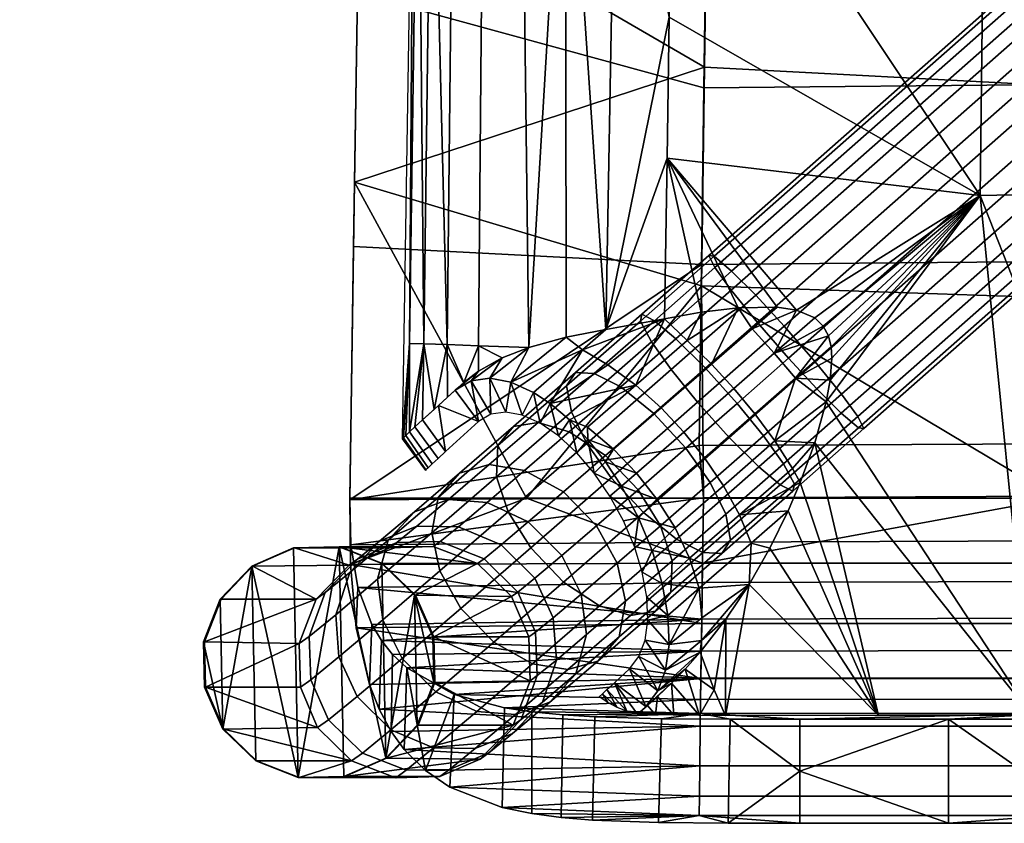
# Model space of a CAD drawing. Header units: millimetres. Extents: x -243 to 243, y -226 to 314.
# Tile 1 of 256: x -243 to -167, y -226 to -164. Entities that reach past the tile are written whole.
import ezdxf

# ---------------------------------------------------------------- set-up
doc = ezdxf.new("R2010")
doc.units = ezdxf.units.MM
for name, color, linetype in [('kryt', 7, 'Continuous'), ('nozky', 250, 'Continuous'), ('podnoz', 7, 'Continuous'), ('ram', 7, 'Continuous')]:
    doc.layers.add(name, color=color, linetype=linetype)

msp = doc.modelspace()

# ---------------------------------------------------------------- meshes
at = {"layer": 'kryt'}
mesh = msp.add_polyface(dxfattribs=at)
corners = [(-180.797, -188.524, 430.111), (-184.958, -189.855, 429.424), (-181.197, -187.762, 430.05), (-183.327, -191.784, 429.649), (-186.669, -187.968, 429.654), (-183.238, -186.532, 430.017), (-181.847, -187.128, 430.014), (-184.735, -186.31, 430.063), (-144.145, -95.08, 417.2), (-168.157, -95.863, 420.149), (-167.698, -56.586, 417.054), (-143.757, -55.743, 413.313), (-144.546, -135.421, 421.934), (-168.63, -136.116, 423.973), (-144.962, -177.25, 427.267), (-169.119, -177.726, 428.418), (-120.128, -94.416, 414.703), (-119.81, -55.03, 410.146), (-120.459, -134.832, 420.207), (-120.804, -176.848, 426.292), (-96.108, -93.873, 412.659), (-95.857, -54.447, 407.554), (-96.37, -134.35, 418.794), (-96.644, -176.518, 425.495), (-72.086, -93.451, 411.069), (-71.9, -53.993, 405.538), (-72.28, -133.975, 417.695), (-72.485, -176.262, 424.874), (-48.061, -93.149, 409.933), (-47.94, -53.668, 404.097), (-48.189, -133.707, 416.909), (-48.325, -176.078, 424.431), (-24.033, -92.967, 409.25), (-23.973, -53.473, 403.231), (-24.097, -133.546, 416.437), (-24.164, -175.968, 424.164), (0, -133.492, 416.279), (0, -92.907, 409.022), (0, -175.932, 424.075), (-193.207, -174.849, 429.44), (-183.238, -186.532, 430.017), (-192.336, -118.633, 424.979), (-191.969, -94.927, 423.411), (-181.847, -187.128, 430.014), (-180.797, -188.524, 430.111), (-180.594, -189.368, 430.19), (-181.197, -187.762, 430.05), (-180.657, -191.932, 430.458), (-180.964, -193.594, 430.644), (-180.533, -190.247, 430.278), (-191.602, -71.209, 422.031), (-192.704, -142.323, 426.732), (-153.348, -217.72, 432.666), (-129.742, -217.717, 432.261), (-58.908, -217.711, 431.455), (-35.322, -217.71, 431.322), (-11.765, -217.709, 431.255)]
mesh.append_faces([[corners[k] for k in face] for face in [(0, 1, 2, 2), (3, 1, 0, 0), (4, 5, 1, 1), (6, 1, 5, 5), (1, 6, 2, 2), (4, 7, 5, 5), (8, 9, 10, 11), (12, 13, 9, 8), (14, 15, 13, 12), (16, 8, 11, 17), (18, 12, 8, 16), (19, 14, 12, 18), (20, 16, 17, 21), (22, 18, 16, 20), (23, 19, 18, 22), (24, 20, 21, 25), (26, 22, 20, 24), (27, 23, 22, 26), (28, 24, 25, 29), (30, 26, 24, 28), (31, 27, 26, 30), (32, 28, 29, 33), (34, 30, 28, 32), (35, 31, 30, 34), (36, 34, 32, 37), (38, 35, 34, 36), (39, 15, 40, 40), (41, 42, 9, 9), (40, 15, 43, 43), (44, 15, 45, 45), (15, 44, 46, 46), (15, 46, 43, 43), (47, 15, 48, 48), (49, 15, 47, 47), (50, 9, 42, 42), (15, 49, 45, 45), (9, 13, 41, 41), (13, 15, 51, 51), (10, 9, 50, 50), (14, 52, 15, 15), (19, 53, 14, 14), (31, 54, 27, 27), (35, 55, 31, 31), (38, 56, 35, 35)]])
mesh = msp.add_polyface(dxfattribs=at)
corners = [(-186.669, -187.968, 429.654), (-187.732, -186.359, 430.208), (-184.735, -186.31, 430.063), (-193.403, -187.207, 430.557), (-190.576, -186.697, 430.375), (-191.666, -188.876, 429.335), (-189.787, -190.693, 428.617), (-199.703, -189.588, 430.17), (-197.909, -188.027, 431.187), (-200.963, -188.626, 432.06), (-195.602, -192.307, 427.335), (-197.769, -190.76, 428.374), (-169.119, -177.726, 428.418), (-193.039, -164.013, 428.5), (-192.704, -142.323, 426.732), (-193.207, -174.849, 429.44), (-168.63, -136.116, 423.973), (-192.336, -118.633, 424.979), (-190.576, -186.697, 430.375), (-193.403, -187.207, 430.557), (-187.732, -186.359, 430.208), (-184.735, -186.31, 430.063), (-183.238, -186.532, 430.017), (-212.338, -141.62, 443.588), (-212.693, -141.601, 447.829), (-211.958, -94.14, 446.867), (-211.626, -94.161, 442.353), (-211.296, -141.674, 439.726), (-210.641, -94.218, 438.205), (-209.606, -141.754, 436.281), (-209.021, -94.305, 434.465), (-207.303, -141.855, 433.295), (-206.781, -94.414, 431.176), (-204.425, -141.969, 430.807), (-203.939, -94.538, 428.384), (-201.008, -142.09, 428.857), (-200.512, -94.669, 426.129), (-197.088, -142.211, 427.485), (-196.516, -94.801, 424.457), (-213.027, -189.108, 445.168), (-207.718, -189.279, 435.877), (-210.116, -189.192, 438.419), (-203.838, -189.405, 433.317), (-197.909, -188.027, 431.187), (-200.963, -188.626, 432.06), (-211.911, -189.122, 441.428), (-213.542, -196.441, 448.894), (-205.897, -190.213, 434.564), (-191.602, -71.209, 422.031), (-191.969, -94.927, 423.411)]
mesh.append_faces([[corners[k] for k in face] for face in [(0, 1, 2, 2), (3, 4, 5, 5), (6, 1, 0, 0), (4, 1, 5, 5), (1, 6, 5, 5), (7, 8, 3, 3), (8, 7, 9, 9), (5, 10, 3, 3), (3, 11, 7, 7), (12, 13, 14, 14), (13, 12, 15, 15), (16, 14, 17, 17), (18, 19, 15, 15), (20, 18, 15, 15), (15, 21, 20, 20), (22, 21, 15, 15), (23, 24, 25, 26), (27, 23, 26, 28), (29, 27, 28, 30), (31, 29, 30, 32), (33, 31, 32, 34), (35, 33, 34, 36), (37, 35, 36, 38), (23, 39, 24, 24), (31, 40, 41, 29), (42, 33, 35, 35), (33, 42, 40, 31), (43, 44, 35, 35), (35, 44, 42, 42), (29, 41, 27, 27), (43, 35, 37, 37), (45, 23, 27, 27), (45, 27, 41, 41), (39, 23, 45, 45), (46, 24, 39, 39), (42, 47, 40, 40), (38, 17, 14, 37), (13, 15, 43, 43), (15, 19, 43, 43), (48, 49, 38, 38), (38, 49, 17, 17), (37, 14, 13, 13), (13, 43, 37, 37)]])
mesh = msp.add_polyface(dxfattribs=at)
corners = [(-184.911, -196.602, 429.313), (-186.448, -194.513, 428.611), (-183.327, -191.784, 429.649), (-188.059, -192.567, 428.392), (-184.958, -189.855, 429.424), (-189.787, -190.693, 428.617), (-186.669, -187.968, 429.654), (-188.856, -200.041, 427.308), (-183.554, -198.724, 430.532), (-187.624, -202.272, 428.464), (-190.321, -197.889, 426.643), (-180.533, -190.247, 430.278), (-180.657, -191.932, 430.458), (-180.964, -193.594, 430.644), (-180.594, -189.368, 430.19), (-180.797, -188.524, 430.111), (-186.724, -204.448, 430.086), (-183.887, -201.976, 431.623), (-185.296, -204.843, 431.966), (-186.893, -207.633, 432.303), (-181.839, -196.735, 431.005), (-182.955, -199.799, 431.364), (-190.732, -207.928, 427.191), (-188.678, -210.309, 432.63), (-190.567, -211.946, 431.14), (-183.887, -201.976, 431.623), (-176.935, -217.723, 433.139), (-185.296, -204.843, 431.966), (-186.893, -207.633, 432.303), (-188.719, -217.725, 433.401), (-188.678, -210.309, 432.63), (-182.955, -199.799, 431.364), (-165.145, -217.722, 432.894), (-181.839, -196.735, 431.005), (-180.964, -193.594, 430.644), (-169.119, -177.726, 428.418), (-153.348, -217.72, 432.666), (-144.962, -177.25, 427.267), (-141.547, -217.719, 432.455), (-129.742, -217.717, 432.261), (-120.804, -176.848, 426.292), (-96.644, -176.518, 425.495), (-106.127, -217.715, 431.925), (-117.936, -217.716, 432.085), (-72.485, -176.262, 424.874), (-82.513, -217.713, 431.656), (-94.319, -217.714, 431.782), (-70.708, -217.712, 431.547), (-58.908, -217.711, 431.455), (-48.325, -176.078, 424.431), (-47.112, -217.71, 431.38), (-35.322, -217.71, 431.322), (-24.164, -175.968, 424.164), (-23.539, -217.709, 431.28), (-11.765, -217.709, 431.255)]
mesh.append_faces([[corners[k] for k in face] for face in [(0, 1, 2, 2), (3, 4, 2, 1), (5, 6, 4, 3), (7, 0, 8, 9), (10, 1, 0, 7), (2, 11, 12, 12), (12, 13, 2, 2), (0, 2, 13, 13), (14, 11, 2, 2), (15, 14, 2, 2), (16, 17, 18, 18), (18, 19, 16, 16), (9, 17, 16, 16), (8, 20, 21, 21), (21, 9, 8, 8), (20, 8, 0, 0), (9, 21, 17, 17), (13, 20, 0, 0), (16, 19, 22, 22), (23, 24, 19, 19), (25, 26, 27, 27), (28, 26, 29, 29), (28, 29, 30, 30), (28, 27, 26, 26), (26, 25, 31, 31), (32, 26, 33, 33), (33, 34, 32, 32), (31, 33, 26, 26), (32, 35, 36, 36), (36, 37, 38, 38), (39, 38, 37, 37), (34, 35, 32, 32), (40, 41, 42, 42), (43, 40, 42, 42), (41, 44, 45, 45), (39, 40, 43, 43), (46, 42, 41, 41), (41, 45, 46, 46), (45, 44, 47, 47), (44, 48, 47, 47), (48, 49, 50, 50), (51, 50, 49, 49), (52, 53, 51, 51), (52, 54, 53, 53)]])
mesh = msp.add_polyface(dxfattribs=at)
corners = [(-205.219, -192.078, 429.471), (-203.838, -189.405, 433.317), (-200.963, -188.626, 432.06), (-199.703, -189.588, 430.17), (-195.602, -192.307, 427.335), (-193.654, -194.065, 426.652), (-197.315, -197.244, 424.007), (-199.326, -195.54, 424.645), (-207.719, -191.24, 436.004), (-205.897, -190.213, 434.564), (-208.28, -191.984, 433.983), (-206.834, -191.781, 431.665), (-209.509, -192.695, 436.363), (-208.824, -192.102, 437.09), (-200.721, -194.982, 424.934), (-203.48, -192.869, 427.466), (-202.192, -193.727, 426.187), (-210.096, -193.245, 438.616), (-210.795, -193.87, 439.179), (-211.127, -194.177, 440.158), (-212.016, -194.986, 441.853), (-202.969, -195.226, 428.485), (-203.48, -192.869, 427.466), (-202.192, -193.727, 426.187), (-205.611, -194.382, 431.804), (-205.219, -192.078, 429.471), (-204.338, -194.613, 430.072), (-206.834, -191.781, 431.665), (-207.721, -195.104, 435.51), (-209.509, -192.695, 436.363), (-208.28, -191.984, 433.983), (-206.751, -194.543, 433.632), (-210.244, -197.41, 441.036), (-212.016, -194.986, 441.853), (-210.795, -193.87, 439.179), (-197.769, -190.76, 428.374), (-193.403, -187.207, 430.557), (-212.016, -194.986, 441.853), (-212.593, -195.517, 443.286), (-211.911, -189.122, 441.428), (-213.004, -195.9, 444.633), (-213.027, -189.108, 445.168), (-211.127, -194.177, 440.158), (-213.301, -196.183, 446.017), (-213.481, -196.365, 447.437), (-213.542, -196.441, 448.894), (-207.718, -189.279, 435.877), (-208.824, -192.102, 437.09), (-210.116, -189.192, 438.419), (-205.897, -190.213, 434.564), (-207.719, -191.24, 436.004), (-210.096, -193.245, 438.616)]
mesh.append_faces([[corners[k] for k in face] for face in [(0, 1, 2, 2), (2, 3, 0, 0), (4, 5, 6, 7), (8, 9, 10, 10), (11, 10, 9, 9), (1, 11, 9, 9), (1, 0, 11, 11), (12, 13, 8, 8), (12, 8, 10, 10), (7, 14, 4, 4), (15, 3, 16, 16), (0, 3, 15, 15), (14, 16, 4, 4), (17, 13, 12, 12), (18, 17, 12, 12), (19, 18, 20, 20), (17, 18, 19, 19), (21, 22, 23, 23), (24, 25, 26, 26), (26, 22, 21, 21), (26, 25, 22, 22), (27, 25, 24, 24), (28, 29, 30, 30), (31, 27, 24, 24), (30, 31, 28, 28), (30, 27, 31, 31), (32, 33, 34, 34), (28, 34, 29, 29), (16, 35, 4, 4), (16, 3, 35, 35), (36, 4, 35, 35), (37, 38, 39, 39), (40, 41, 39, 39), (37, 39, 42, 42), (40, 43, 41, 41), (41, 43, 44, 44), (38, 40, 39, 39), (41, 44, 45, 45), (46, 47, 48, 48), (46, 49, 50, 50), (46, 50, 47, 47), (51, 48, 47, 47), (51, 42, 48, 48), (42, 39, 48, 48)]])
mesh = msp.add_polyface(dxfattribs=at)
corners = [(-191.907, -195.921, 426.437), (-188.059, -192.567, 428.392), (-186.448, -194.513, 428.611), (-190.321, -197.889, 426.643), (-193.654, -194.065, 426.652), (-189.787, -190.693, 428.617), (-195.602, -192.307, 427.335), (-191.666, -188.876, 429.335), (-191.473, -205.613, 425.684), (-187.624, -202.272, 428.464), (-186.724, -204.448, 430.086), (-190.732, -207.928, 427.191), (-192.59, -203.283, 424.611), (-188.856, -200.041, 427.308), (-193.987, -201.072, 423.994), (-195.551, -199.084, 423.805), (-193.316, -214.216, 428.416), (-190.567, -211.946, 431.14), (-190.65, -212.834, 432.943), (-191.816, -214.155, 433.149), (-193.913, -215.819, 430.525), (-188.678, -210.309, 432.63), (-193.582, -207.569, 423.778), (-194.347, -205.035, 423.004), (-192.854, -215.232, 433.387), (-194.834, -217.022, 432.815), (-193.055, -212.264, 426.547), (-195.403, -202.511, 422.673), (-193.144, -210.014, 424.975), (-193.936, -216.246, 433.689), (-194.756, -208.615, 426.329), (-193.582, -207.569, 423.778), (-193.144, -210.014, 424.975), (-195.109, -206.686, 425.396), (-194.347, -205.035, 423.004), (-193.055, -212.264, 426.547), (-194.685, -210.389, 427.567), (-193.316, -214.216, 428.416), (-194.893, -211.925, 429.043), (-195.368, -213.185, 430.707), (-186.893, -207.633, 432.303), (-190.535, -210.211, 429.142), (-189.583, -215.733, 433.214), (-190.65, -212.834, 432.943), (-188.678, -210.309, 432.63), (-188.719, -217.725, 433.401), (-190.702, -217.717, 433.5), (-191.816, -214.155, 433.149), (-193.936, -216.246, 433.689), (-192.854, -215.232, 433.387), (-192.675, -217.69, 433.712), (-194.083, -217.658, 433.938), (-194.71, -216.932, 433.941)]
mesh.append_faces([[corners[k] for k in face] for face in [(0, 1, 2, 3), (4, 5, 1, 0), (6, 7, 5, 4), (8, 9, 10, 11), (12, 13, 9, 8), (14, 3, 13, 12), (15, 0, 3, 14), (16, 17, 18, 18), (19, 20, 18, 18), (18, 17, 21, 21), (11, 22, 8, 8), (8, 23, 12, 12), (20, 19, 24, 24), (24, 25, 20, 20), (20, 16, 18, 18), (17, 16, 26, 26), (27, 12, 23, 23), (11, 28, 22, 22), (22, 23, 8, 8), (28, 11, 26, 26), (29, 25, 24, 24), (14, 12, 27, 27), (30, 31, 32, 32), (33, 34, 31, 31), (32, 35, 36, 36), (37, 38, 35, 35), (36, 35, 38, 38), (39, 38, 37, 37), (30, 32, 36, 36), (40, 41, 11, 11), (40, 17, 41, 41), (26, 11, 41, 41), (26, 41, 17, 17), (42, 43, 44, 44), (45, 42, 44, 44), (46, 47, 42, 42), (48, 49, 50, 50), (49, 47, 46, 46), (42, 47, 43, 43), (51, 52, 48, 48), (51, 48, 50, 50), (42, 45, 46, 46), (46, 50, 49, 49)]])
mesh = msp.add_polyface(dxfattribs=at)
corners = [(-197.315, -197.244, 424.007), (-193.654, -194.065, 426.652), (-191.907, -195.921, 426.437), (-195.551, -199.084, 423.805), (-196.706, -200.085, 422.788), (-193.987, -201.072, 423.994), (-197.951, -198.194, 423.219), (-199.298, -196.482, 423.939), (-195.403, -202.511, 422.673), (-199.326, -195.54, 424.645), (-200.721, -194.982, 424.934), (-194.834, -217.022, 432.815), (-193.936, -216.246, 433.689), (-194.71, -216.932, 433.941), (-195.478, -217.611, 434.227), (-196.295, -217.378, 435.342), (-197.828, -215.719, 436.477), (-197.25, -215.187, 435.044), (-195.478, -217.611, 434.227), (-197.052, -217.084, 436.455), (-197.761, -216.723, 437.564), (-198.433, -216.286, 438.669), (-198.168, -216.035, 437.561), (-212.016, -194.986, 441.853), (-210.244, -197.41, 441.036), (-210.821, -197.941, 442.469), (-212.593, -195.517, 443.286), (-211.28, -198.369, 444.003), (-213.004, -195.9, 444.633), (-211.59, -198.667, 445.583), (-213.301, -196.183, 446.017), (-211.749, -198.833, 447.211), (-213.481, -196.365, 447.437), (-211.752, -198.863, 448.887), (-213.542, -196.441, 448.894), (-202.192, -193.727, 426.187), (-200.721, -194.982, 424.934), (-201.546, -196.209, 427.099), (-200.149, -197.504, 425.988), (-199.298, -196.482, 423.939), (-198.819, -199.066, 425.18), (-202.969, -195.226, 428.485), (-196.706, -200.085, 422.788), (-197.951, -198.194, 423.219), (-195.403, -202.511, 422.673), (-197.597, -200.852, 424.702), (-195.718, -204.712, 424.813), (-194.347, -205.035, 423.004), (-195.109, -206.686, 425.396), (-196.556, -202.75, 424.581), (-193.582, -207.569, 423.778), (-194.756, -208.615, 426.329), (-210.795, -193.87, 439.179), (-207.721, -195.104, 435.51), (-194.834, -217.022, 432.815), (-196.094, -214.13, 432.512), (-193.913, -215.819, 430.525), (-195.368, -213.185, 430.707), (-193.316, -214.216, 428.416), (-195.478, -217.611, 434.227), (-194.71, -216.932, 433.941), (-194.083, -217.658, 433.938)]
mesh.append_faces([[corners[k] for k in face] for face in [(0, 1, 2, 3), (4, 3, 5, 5), (0, 3, 6, 6), (4, 6, 3, 3), (7, 0, 6, 6), (4, 5, 8, 8), (9, 7, 10, 10), (7, 9, 0, 0), (11, 12, 13, 13), (13, 14, 11, 11), (15, 16, 17, 17), (17, 18, 15, 15), (15, 19, 16, 16), (20, 21, 22, 22), (22, 19, 20, 20), (16, 19, 22, 22), (23, 24, 25, 26), (26, 25, 27, 28), (28, 27, 29, 30), (30, 29, 31, 32), (31, 33, 34, 34), (31, 34, 32, 32), (35, 36, 37, 37), (38, 36, 39, 39), (36, 38, 37, 37), (40, 38, 39, 39), (41, 35, 37, 37), (42, 40, 43, 43), (39, 43, 40, 40), (44, 45, 42, 42), (46, 44, 47, 47), (40, 42, 45, 45), (46, 47, 48, 48), (49, 44, 46, 46), (50, 51, 48, 48), (45, 44, 49, 49), (24, 52, 53, 53), (54, 17, 55, 55), (56, 55, 57, 57), (56, 54, 55, 55), (18, 17, 54, 54), (58, 56, 57, 57), (59, 60, 61, 61)]])
at = {"layer": 'nozky'}
mesh = msp.add_polyface(dxfattribs=at)
corners = [(-221.866, -204.818, 4), (-218.355, -204.745, 4), (-215.083, -206.022, 4), (-212.548, -208.453, 4), (-211.137, -211.669, 4), (-211.064, -215.18, 4), (-212.341, -218.451, 4), (-214.773, -220.985, 4), (-217.989, -222.396, 4), (-221.5, -222.469, 4), (-224.772, -221.192, 4), (-227.307, -218.761, 4), (-228.718, -215.545, 4), (-228.79, -212.034, 4), (-227.514, -208.763, 4), (-225.082, -206.229, 4), (-225.155, -206.229), (-227.586, -208.763), (-228.863, -212.034), (-228.79, -215.545), (-227.379, -218.761), (-224.844, -221.192), (-221.573, -222.469), (-218.062, -222.396), (-214.845, -220.985), (-212.414, -218.451), (-211.137, -215.18), (-211.21, -211.669), (-212.621, -208.453), (-215.156, -206.022), (-218.427, -204.745), (-221.938, -204.818), (-221.938, -204.818), (-225.155, -206.229), (-227.586, -208.763), (-228.863, -212.034), (-228.79, -215.545), (-227.379, -218.761), (-224.844, -221.192), (-221.573, -222.469), (-218.062, -222.396), (-214.845, -220.985), (-212.414, -218.451), (-211.137, -215.18), (-211.21, -211.669), (-212.621, -208.453), (-215.156, -206.022), (-218.427, -204.745), (-234, 313.558), (-234, 294.459, 4), (-237.475, 295.169, 4), (-240.398, 297.178, 4), (-242.327, 300.147, 4), (-243, 303.624, 4), (-242.327, 307.101, 4), (-240.398, 310.07, 4), (-237.475, 312.078, 4), (-234, 312.789, 4), (-230.525, 312.078, 4), (-227.602, 310.07, 4), (-225.673, 307.101, 4), (-225, 303.624, 4), (-225.673, 300.147, 4), (-227.602, 297.178, 4), (-230.525, 295.169, 4), (-230.525, 295.939), (-227.602, 297.947), (-225.673, 300.916), (-225, 304.393), (-225.673, 307.87), (-227.602, 310.839), (-230.525, 312.847), (-237.475, 312.847), (-240.398, 310.839), (-242.327, 307.87), (-243, 304.393), (-242.327, 300.916), (-240.398, 297.947), (-237.475, 295.939), (-234, 295.228), (-234, 295.228), (-230.525, 295.939), (-227.602, 297.947), (-225.673, 300.916), (-225, 304.393), (-225.673, 307.87), (-227.602, 310.839), (-230.525, 312.847), (-234, 313.558), (-237.475, 312.847), (-240.398, 310.839), (-242.327, 307.87), (-243, 304.393), (-242.327, 300.916), (-240.398, 297.947), (-237.475, 295.939), (218.354, -204.745, 4), (215.083, -206.022, 4), (212.548, -208.453, 4), (211.137, -211.669, 4), (211.064, -215.18, 4), (212.341, -218.451, 4), (214.772, -220.985, 4), (217.989, -222.396, 4), (221.5, -222.469, 4), (224.772, -221.192, 4), (227.307, -218.761, 4), (228.718, -215.545, 4), (228.79, -212.034, 4), (227.514, -208.763, 4), (225.082, -206.229, 4), (221.866, -204.818, 4), (221.938, -204.818), (225.155, -206.229), (227.586, -208.763), (228.863, -212.034), (228.79, -215.545), (227.379, -218.761), (224.845, -221.192), (221.572, -222.469), (218.062, -222.396), (214.845, -220.985), (212.414, -218.451), (211.137, -215.18), (211.21, -211.669), (212.621, -208.453), (215.155, -206.022), (218.428, -204.745), (221.938, -204.818), (225.155, -206.229), (227.586, -208.763), (228.863, -212.034), (228.79, -215.545), (227.379, -218.761), (224.845, -221.192), (221.572, -222.469), (218.062, -222.396), (214.845, -220.985), (212.414, -218.451), (211.137, -215.18), (211.21, -211.669), (212.621, -208.453), (215.155, -206.022), (218.428, -204.745), (234, 313.558), (237.475, 295.169, 4), (240.397, 297.178, 4), (242.327, 300.147, 4), (243, 303.624, 4), (242.327, 307.101, 4), (240.397, 310.07, 4), (237.475, 312.078, 4), (234, 312.789, 4), (230.525, 312.078, 4), (227.603, 310.07, 4), (225.673, 307.101, 4), (225, 303.624, 4), (225.673, 300.147, 4), (227.603, 297.178, 4), (230.525, 295.169, 4), (234, 294.459, 4), (234, 295.228), (230.525, 295.939), (227.603, 297.947), (225.673, 300.916), (225, 304.393), (225.673, 307.87), (227.603, 310.839), (230.525, 312.847), (237.475, 312.847), (240.397, 310.839), (242.327, 307.87), (243, 304.393), (242.327, 300.916), (240.397, 297.947), (237.475, 295.939), (234, 295.228), (230.525, 295.939), (227.603, 297.947), (225.673, 300.916), (225, 304.393), (225.673, 307.87), (227.603, 310.839), (230.525, 312.847), (234, 313.558), (237.475, 312.847), (240.397, 310.839), (242.327, 307.87), (243, 304.393), (242.327, 300.916), (240.397, 297.947), (237.475, 295.939)]
mesh.append_faces([[corners[k] for k in face] for face in [(31, 15, 0, 0), (9, 23, 8, 8), (22, 9, 10, 10), (16, 14, 15, 15), (13, 14, 17, 17), (19, 12, 13, 13), (11, 21, 10, 10), (5, 6, 26, 26), (26, 4, 5, 5), (4, 27, 3, 3), (3, 28, 2, 2), (7, 25, 6, 6), (29, 1, 2, 2), (24, 7, 8, 8), (0, 1, 30, 30), (20, 11, 12, 12), (16, 17, 14, 14), (20, 21, 11, 11), (21, 22, 10, 10), (9, 22, 23, 23), (13, 17, 18, 18), (20, 12, 19, 19), (13, 18, 19, 19), (24, 25, 7, 7), (26, 6, 25, 25), (4, 26, 27, 27), (3, 27, 28, 28), (23, 24, 8, 8), (1, 29, 30, 30), (0, 30, 31, 31), (2, 28, 29, 29), (15, 31, 16, 16), (37, 36, 35, 35), (33, 39, 38, 38), (38, 37, 33, 33), (35, 34, 37, 37), (33, 37, 34, 34), (32, 39, 33, 33), (32, 47, 39, 39), (39, 47, 40, 40), (47, 41, 40, 40), (45, 42, 41, 41), (45, 43, 42, 42), (46, 41, 47, 47), (43, 45, 44, 44), (41, 46, 45, 45), (73, 55, 72, 72), (55, 73, 74, 74), (78, 50, 77, 77), (52, 76, 77, 77), (75, 54, 74, 74), (54, 55, 74, 74), (75, 76, 52, 52), (50, 78, 79, 79), (56, 72, 55, 55), (48, 72, 57, 57), (58, 70, 71, 71), (48, 58, 71, 71), (69, 70, 59, 59), (68, 61, 67, 67), (69, 61, 68, 68), (65, 64, 79, 79), (48, 57, 58, 58), (72, 56, 57, 57), (50, 51, 77, 77), (51, 52, 77, 77), (54, 75, 53, 53), (52, 53, 75, 75), (50, 79, 49, 49), (58, 59, 70, 70), (69, 60, 61, 61), (67, 62, 66, 66), (64, 65, 66, 66), (62, 67, 61, 61), (69, 59, 60, 60), (66, 63, 64, 64), (49, 79, 64, 64), (63, 66, 62, 62), (85, 92, 91, 91), (95, 94, 82, 82), (93, 82, 94, 94), (92, 84, 93, 93), (90, 85, 91, 91), (89, 86, 90, 90), (95, 82, 81, 81), (93, 83, 82, 82), (93, 84, 83, 83), (86, 89, 87, 87), (87, 89, 88, 88), (86, 85, 90, 90), (92, 85, 84, 84), (95, 81, 80, 80), (112, 111, 110, 110), (104, 103, 120, 120), (119, 105, 104, 104), (113, 110, 109, 109), (108, 114, 109, 109), (116, 108, 107, 107), (106, 105, 118, 118), (100, 123, 101, 101), (123, 100, 99, 99), (99, 98, 124, 124), (98, 97, 125, 125), (102, 101, 122, 122), (126, 97, 96, 96), (121, 103, 102, 102), (111, 127, 96, 96), (117, 107, 106, 106), (113, 109, 114, 114), (117, 106, 118, 118), (118, 105, 119, 119), (104, 120, 119, 119), (108, 115, 114, 114), (117, 116, 107, 107), (108, 116, 115, 115), (121, 102, 122, 122), (123, 122, 101, 101), (99, 124, 123, 123), (98, 125, 124, 124), (120, 103, 121, 121), (96, 127, 126, 126), (111, 112, 127, 127), (97, 126, 125, 125), (110, 113, 112, 112), (133, 131, 132, 132), (129, 134, 135, 135), (134, 129, 133, 133), (131, 133, 130, 130), (129, 130, 133, 133), (128, 129, 135, 135), (128, 135, 143, 143), (135, 136, 143, 143), (143, 136, 137, 137), (141, 137, 138, 138), (141, 138, 139, 139), (142, 143, 137, 137), (139, 140, 141, 141), (137, 141, 142, 142), (170, 169, 150, 150), (150, 171, 170, 170), (175, 174, 145, 145), (147, 174, 173, 173), (172, 171, 149, 149), (149, 171, 150, 150), (172, 147, 173, 173), (145, 161, 175, 175), (151, 150, 169, 169), (144, 152, 169, 169), (153, 168, 167, 167), (144, 168, 153, 153), (166, 154, 167, 167), (165, 164, 156, 156), (166, 165, 156, 156), (162, 161, 159, 159), (144, 153, 152, 152), (169, 152, 151, 151), (145, 174, 146, 146), (146, 174, 147, 147), (149, 148, 172, 172), (147, 172, 148, 148), (145, 160, 161, 161), (153, 167, 154, 154), (166, 156, 155, 155), (164, 163, 157, 157), (159, 163, 162, 162), (157, 156, 164, 164), (166, 155, 154, 154), (163, 159, 158, 158), (160, 159, 161, 161), (158, 157, 163, 163), (181, 187, 188, 188), (191, 178, 190, 190), (189, 190, 178, 178), (188, 189, 180, 180), (186, 187, 181, 181), (185, 186, 182, 182), (191, 177, 178, 178), (189, 178, 179, 179), (189, 179, 180, 180), (182, 183, 185, 185), (183, 184, 185, 185), (182, 186, 181, 181), (188, 180, 181, 181), (191, 176, 177, 177)]])
at = {"layer": 'podnoz'}
mesh = msp.add_polyface(dxfattribs=at)
corners = [(-108.914, -110.875, 431.63), (-27.826, -39.402, 423.198), (-27.346, -40.325, 419.99), (-108.434, -111.798, 428.422), (-108.489, -110.931, 435.255), (-27.4, -39.458, 426.823), (-107.15, -112.072, 438.454), (-26.062, -40.599, 430.022), (-105.294, -113.928, 440.571), (-24.205, -42.455, 432.139), (-103.107, -116.291, 441.578), (-22.019, -44.817, 433.146), (-100.721, -119.035, 441.255), (-19.633, -47.562, 432.823), (-98.701, -121.531, 439.52), (-17.613, -50.058, 431.088), (-97.45, -123.259, 436.907), (-16.362, -51.786, 428.475), (-96.97, -124.182, 433.699), (-15.882, -52.709, 425.267), (-97.396, -124.126, 430.074), (-16.308, -52.653, 421.642), (-98.735, -122.986, 426.875), (-17.646, -51.512, 418.443), (-100.591, -121.129, 424.758), (-19.503, -49.656, 416.326), (-102.778, -118.767, 423.752), (-21.689, -47.294, 415.32), (-105.163, -116.023, 424.074), (-24.075, -44.549, 415.642), (-107.183, -113.526, 425.81), (-26.095, -42.053, 417.378), (-189.523, -183.272, 436.854), (-190.003, -182.349, 440.062), (-189.577, -182.404, 443.687), (-188.239, -183.545, 446.886), (-186.382, -185.402, 449.003), (-184.195, -187.764, 450.01), (-181.81, -190.508, 449.687), (-179.79, -193.005, 447.952), (-178.539, -194.732, 445.34), (-178.059, -195.655, 442.131), (-178.485, -195.6, 438.506), (-179.823, -194.459, 435.307), (-181.679, -192.602, 433.19), (-183.866, -190.24, 432.184), (-186.252, -187.496, 432.506), (-188.272, -184.999, 434.242), (-190.451, -205.181, 443.324), (-184.503, -199.977, 445.155), (-186.147, -198.595, 447.755), (-192.488, -204.142, 445.804), (-189.001, -205.252, 440.28), (-183.537, -200.472, 441.962), (-188.325, -204.231, 436.841), (-183.411, -199.932, 438.354), (-188.686, -202.232, 433.808), (-184.26, -198.36, 435.17), (-189.89, -199.804, 431.801), (-185.79, -196.217, 433.063), (-191.759, -197.163, 430.848), (-187.818, -193.715, 432.061), (-192.881, -191.116, 448.802), (-190.853, -193.618, 449.803), (-188.425, -196.325, 449.483), (-190.246, -191.008, 432.382)]
mesh.append_faces([[corners[k] for k in face] for face in [(0, 1, 2, 3), (4, 5, 1, 0), (6, 7, 5, 4), (8, 9, 7, 6), (10, 11, 9, 8), (12, 13, 11, 10), (14, 15, 13, 12), (16, 17, 15, 14), (18, 19, 17, 16), (20, 21, 19, 18), (22, 23, 21, 20), (24, 25, 23, 22), (26, 27, 25, 24), (28, 29, 27, 26), (30, 31, 29, 28), (3, 2, 31, 30), (0, 3, 32, 33), (6, 4, 34, 35), (4, 0, 33, 34), (10, 8, 36, 37), (14, 12, 38, 39), (12, 10, 37, 38), (8, 6, 35, 36), (18, 16, 40, 41), (22, 20, 42, 43), (20, 18, 41, 42), (26, 24, 44, 45), (30, 28, 46, 47), (3, 30, 47, 32), (28, 26, 45, 46), (24, 22, 43, 44), (16, 14, 39, 40), (48, 49, 50, 51), (52, 53, 49, 48), (54, 55, 53, 52), (56, 57, 55, 54), (58, 59, 57, 56), (60, 61, 59, 58), (37, 36, 62, 63), (39, 38, 64, 50), (38, 37, 63, 64), (40, 39, 50, 49), (42, 41, 53, 55), (44, 43, 57, 59), (43, 42, 55, 57), (46, 45, 61, 65), (45, 44, 59, 61), (49, 53, 41, 40)]])
mesh = msp.add_polyface(dxfattribs=at)
corners = [(-200.252, -191.338, 438.328), (-195.134, -186.861, 439.903), (-194.168, -187.356, 436.71), (-198.801, -191.41, 435.284), (-200.928, -192.36, 441.767), (-195.26, -187.401, 443.511), (-200.567, -194.358, 444.8), (-194.411, -188.972, 446.695), (-199.363, -196.787, 446.807), (-192.881, -191.116, 448.802), (-197.493, -199.427, 447.76), (-190.853, -193.618, 449.803), (-195.023, -202.097, 447.452), (-188.425, -196.325, 449.483), (-192.488, -204.142, 445.804), (-186.147, -198.595, 447.755), (-194.229, -194.493, 431.156), (-190.246, -191.008, 432.382), (-187.818, -193.715, 432.061), (-191.759, -197.163, 430.848), (-196.765, -192.448, 432.805), (-192.524, -188.738, 434.11), (-205.029, -195.494, 435.392), (-203.126, -195.172, 432.626), (-203.692, -204.82, 443.95), (-205.414, -202.051, 443.088), (-201.183, -207.456, 443.667), (-198.407, -209.291, 442.166), (-196.004, -210.012, 439.912), (-190.451, -205.181, 443.324), (-194.102, -209.69, 437.146), (-189.001, -205.252, 440.28), (-192.912, -208.221, 434.023), (-188.325, -204.231, 436.841), (-192.817, -205.826, 431.269), (-188.686, -202.232, 433.808), (-193.717, -203.133, 429.449), (-189.89, -199.804, 431.801), (-195.439, -200.364, 428.587), (-197.948, -197.728, 428.871), (-200.724, -195.893, 430.372), (-203.552, -213.737, 437.119), (-206.536, -212.082, 438.415), (-200.831, -214.182, 435.177), (-198.535, -213.521, 432.797), (-196.899, -211.666, 430.112), (-196.408, -208.929, 427.747), (-197.044, -206.008, 426.186), (-198.637, -203.128, 425.45), (-201.181, -200.521, 425.7), (-204.165, -198.866, 426.996), (-202.232, -216.686, 427.36), (-204.855, -217.628, 429.258), (-200.224, -214.513, 425.222), (-199.402, -211.493, 423.343), (-199.818, -208.383, 422.107), (-201.303, -205.411, 421.528), (-203.876, -202.829, 421.736), (-201.717, -213.447, 418.122), (-202.794, -216.682, 419.426), (-201.962, -210.193, 417.27), (-203.365, -207.151, 416.879), (-203.322, -211.304, 411.961), (-203.184, -214.646, 412.392), (-190.003, -182.349, 440.062), (-189.523, -183.272, 436.854), (-188.239, -183.545, 446.886), (-189.577, -182.404, 443.687), (-186.382, -185.402, 449.003), (-188.272, -184.999, 434.242), (-186.252, -187.496, 432.506)]
mesh.append_faces([[corners[k] for k in face] for face in [(0, 1, 2, 3), (4, 5, 1, 0), (6, 7, 5, 4), (8, 9, 7, 6), (10, 11, 9, 8), (12, 13, 11, 10), (14, 15, 13, 12), (16, 17, 18, 19), (20, 21, 17, 16), (3, 2, 21, 20), (22, 0, 3, 23), (24, 10, 8, 25), (26, 12, 10, 24), (27, 14, 12, 26), (28, 29, 14, 27), (30, 31, 29, 28), (32, 33, 31, 30), (34, 35, 33, 32), (36, 37, 35, 34), (38, 19, 37, 36), (39, 16, 19, 38), (40, 20, 16, 39), (23, 3, 20, 40), (41, 27, 26, 42), (43, 28, 27, 41), (44, 30, 28, 43), (45, 32, 30, 44), (46, 34, 32, 45), (47, 36, 34, 46), (48, 38, 36, 47), (49, 39, 38, 48), (50, 40, 39, 49), (51, 44, 43, 52), (53, 45, 44, 51), (54, 46, 45, 53), (55, 47, 46, 54), (56, 48, 47, 55), (57, 49, 48, 56), (58, 54, 53, 59), (60, 55, 54, 58), (61, 56, 55, 60), (62, 60, 58, 63), (64, 65, 2, 1), (66, 67, 5, 7), (67, 64, 1, 5), (68, 66, 7, 9), (65, 69, 21, 2), (69, 70, 17, 21)]])
mesh = msp.add_polyface(dxfattribs=at)
corners = [(-206.219, -196.963, 438.515), (-200.928, -192.36, 441.767), (-200.252, -191.338, 438.328), (-205.029, -195.494, 435.392), (-206.314, -199.358, 441.269), (-200.567, -194.358, 444.8), (-205.414, -202.051, 443.088), (-199.363, -196.787, 446.807), (-209.182, -199.082, 431.319), (-203.126, -195.172, 432.626), (-206.886, -198.421, 428.939), (-210.818, -200.937, 434.004), (-211.309, -203.674, 436.369), (-210.673, -206.595, 437.929), (-209.08, -209.476, 438.665), (-203.692, -204.82, 443.95), (-206.536, -212.082, 438.415), (-201.183, -207.456, 443.667), (-200.724, -195.893, 430.372), (-204.165, -198.866, 426.996), (-212.644, -202.047, 426.227), (-210.021, -201.105, 424.328), (-214.652, -204.22, 428.364), (-215.474, -207.24, 430.243), (-215.058, -210.35, 431.48), (-213.573, -213.323, 432.058), (-207.034, -201.323, 422.776), (-201.181, -200.521, 425.7), (-203.876, -202.829, 421.736), (-215.321, -204.306, 420.189), (-212.444, -203.15, 418.863), (-217.617, -206.722, 421.678), (-218.694, -209.958, 422.981), (-218.449, -213.212, 423.833), (-205.96, -204.588, 417.037), (-201.303, -205.411, 421.528), (-203.365, -207.151, 416.879), (-209.253, -203.195, 417.774), (-217.018, -205.693, 413.562), (-213.98, -204.406, 412.863), (-219.496, -208.258, 414.339), (-220.735, -211.626, 415.01), (-204.672, -208.219, 411.775), (-201.962, -210.193, 417.27), (-203.322, -211.304, 411.961), (-207.28, -205.667, 411.879), (-210.658, -204.344, 412.282), (-214.561, -204.818, 406.717), (-217.659, -206.149, 406.773), (-220.207, -208.763, 406.819), (-205.166, -208.57, 406.547), (-207.779, -206.022, 406.594), (-211.19, -204.722, 406.656), (-203.835, -211.669, 406.522), (-221.866, -204.818, 4), (-225.082, -206.229, 4), (-218.355, -204.745, 4), (-212.548, -208.453, 4), (-227.514, -208.763, 4), (-211.137, -211.669, 4), (-215.083, -206.022, 4)]
mesh.append_faces([[corners[k] for k in face] for face in [(0, 1, 2, 3), (4, 5, 1, 0), (6, 7, 5, 4), (8, 3, 9, 10), (11, 0, 3, 8), (12, 4, 0, 11), (13, 6, 4, 12), (14, 15, 6, 13), (16, 17, 15, 14), (10, 9, 18, 19), (20, 8, 10, 21), (22, 11, 8, 20), (23, 12, 11, 22), (24, 13, 12, 23), (25, 14, 13, 24), (26, 19, 27, 28), (21, 10, 19, 26), (29, 20, 21, 30), (31, 22, 20, 29), (32, 23, 22, 31), (33, 24, 23, 32), (34, 28, 35, 36), (37, 26, 28, 34), (30, 21, 26, 37), (38, 29, 30, 39), (40, 31, 29, 38), (41, 32, 31, 40), (42, 36, 43, 44), (45, 34, 36, 42), (46, 37, 34, 45), (39, 30, 37, 46), (38, 39, 47, 48), (40, 38, 48, 49), (45, 42, 50, 51), (39, 46, 52, 47), (46, 45, 51, 52), (42, 44, 53, 50), (54, 48, 47, 47), (49, 48, 55, 55), (56, 52, 51, 51), (54, 47, 52, 52), (51, 50, 57, 57), (49, 55, 58, 58), (50, 59, 57, 57), (52, 56, 54, 54), (60, 56, 51, 51), (51, 57, 60, 60), (55, 48, 54, 54)]])
mesh = msp.add_polyface(dxfattribs=at)
corners = [(-211, -215.904, 431.85), (-206.536, -212.082, 438.415), (-209.08, -209.476, 438.665), (-213.573, -213.323, 432.058), (-207.842, -217.411, 430.81), (-203.552, -213.737, 437.119), (-204.855, -217.628, 429.258), (-200.831, -214.182, 435.177), (-217.046, -216.254, 424.225), (-215.058, -210.35, 431.48), (-218.449, -213.212, 423.833), (-214.452, -218.817, 424.067), (-211.159, -220.209, 423.33), (-207.968, -220.254, 422.241), (-205.09, -219.098, 420.914), (-202.232, -216.686, 427.36), (-202.794, -216.682, 419.426), (-200.224, -214.513, 425.222), (-220.598, -214.968, 415.44), (-218.694, -209.958, 422.981), (-220.735, -211.626, 415.01), (-219.248, -218.053, 415.626), (-216.639, -220.605, 415.523), (-213.261, -221.927, 415.119), (-209.939, -221.866, 414.538), (-206.902, -220.579, 413.839), (-204.423, -218.013, 413.063), (-203.184, -214.646, 412.392), (-201.717, -213.447, 418.122), (-219.496, -208.258, 414.339), (-220.207, -208.763, 406.819), (-221.506, -212.174, 406.843), (-221.41, -215.545, 406.841), (-220.08, -218.644, 406.817), (-217.466, -221.192, 406.77), (-214.055, -222.492, 406.708), (-210.685, -222.396, 406.647), (-207.586, -221.065, 406.591), (-205.039, -218.451, 406.544), (-203.322, -211.304, 411.961), (-203.739, -215.04, 406.521), (-203.835, -211.669, 406.522), (-228.79, -212.034, 4), (-228.718, -215.545, 4), (-221.5, -222.469, 4), (-227.307, -218.761, 4), (-217.989, -222.396, 4), (-211.064, -215.18, 4), (-214.773, -220.985, 4), (-211.137, -211.669, 4), (-205.166, -208.57, 406.547), (-224.772, -221.192, 4), (-227.514, -208.763, 4), (-212.341, -218.451, 4)]
mesh.append_faces([[corners[k] for k in face] for face in [(0, 1, 2, 3), (4, 5, 1, 0), (6, 7, 5, 4), (8, 3, 9, 10), (11, 0, 3, 8), (12, 4, 0, 11), (13, 6, 4, 12), (14, 15, 6, 13), (16, 17, 15, 14), (18, 10, 19, 20), (21, 8, 10, 18), (22, 11, 8, 21), (23, 12, 11, 22), (24, 13, 12, 23), (25, 14, 13, 24), (26, 16, 14, 25), (27, 28, 16, 26), (20, 29, 30, 31), (21, 18, 32, 33), (23, 22, 34, 35), (22, 21, 33, 34), (18, 20, 31, 32), (24, 23, 35, 36), (26, 25, 37, 38), (39, 27, 40, 41), (27, 26, 38, 40), (36, 37, 25, 24), (42, 31, 30, 30), (43, 33, 32, 32), (44, 35, 34, 34), (34, 33, 45, 45), (32, 31, 43, 43), (46, 37, 36, 36), (47, 40, 38, 38), (38, 37, 48, 48), (49, 50, 41, 41), (41, 40, 49, 49), (36, 35, 46, 46), (51, 44, 34, 34), (34, 45, 51, 51), (35, 44, 46, 46), (31, 42, 43, 43), (43, 45, 33, 33), (30, 52, 42, 42), (53, 47, 38, 38), (40, 47, 49, 49), (46, 48, 37, 37), (53, 38, 48, 48)]])
at = {"layer": 'ram'}
mesh = msp.add_polyface(dxfattribs=at)
corners = [(-182.998, -222.001, 430.049), (-188.359, -218, 430.377), (-183, -218.002, 429.984), (-193.642, -217.959, 431.356), (-193.865, -225.94, 431.906), (-198.951, -225.747, 434.041), (-198.762, -217.819, 432.98), (-188.498, -225.992, 430.608), (-201.226, -217.671, 434.039), (-201.338, -225.549, 435.42), (-203.6, -225.25, 436.979), (-203.607, -217.439, 435.264), (-209.911, -223.225, 443.006), (-209.572, -216.09, 439.378), (-205.703, -217.125, 436.523), (-205.88, -224.779, 438.845), (-182.997, -226, 430.114), (-211.798, -221.939, 445.419), (-214.316, -213.015, 444.065), (-214.424, -218.938, 449.443), (-215.347, -217.236, 451.122), (-215.182, -211.942, 445.124), (-213.228, -214.036, 442.844), (-213.421, -220.323, 447.796), (-216.102, -215.328, 452.656), (-215.924, -210.72, 446.115), (-216.994, -207.862, 447.762), (-217.115, -210.967, 455.133), (-217.559, -206.097, 456.638), (-217.516, -204.588, 448.785), (-217.613, -200.999, 457.083), (-217.615, -201.131, 449.084), (-171.562, -218.002, 429.727), (-171.559, -226, 429.858), (-148.687, -218.002, 429.264), (-148.685, -226, 429.396), (-160.122, -226, 429.618), (-160.125, -218.002, 429.488), (-125.812, -218.001, 428.868), (-125.81, -226, 428.999), (-137.247, -226, 429.189), (-137.25, -218.001, 429.058), (-102.937, -218.001, 428.537), (-102.936, -226, 428.669), (-114.373, -226, 428.826), (-114.375, -218.001, 428.694), (-80.062, -218.001, 428.272), (-80.061, -226, 428.405), (-91.498, -226, 428.528), (-91.5, -218.001, 428.396), (-57.187, -218.001, 428.074), (-57.186, -226, 428.206), (-68.624, -226, 428.297), (-68.625, -218.001, 428.165), (-34.312, -218.001, 427.942), (-34.312, -226, 428.074), (-45.749, -226, 428.132), (-45.75, -218.001, 428), (-11.437, -218.001, 427.876), (-11.437, -226, 428.008), (-22.875, -226, 428.033), (-22.875, -218.001, 427.9), (0, -218.001, 427.867), (0, -226, 428), (-215.502, -64.703, 446.821), (-215.804, -84.192, 447.144), (-215.732, -79.549, 455.068), (-215.356, -55.259, 454.665), (-216.106, -103.682, 447.468), (-216.408, -123.172, 447.791), (-216.484, -128.129, 455.874), (-216.108, -103.839, 455.471), (-216.86, -152.419, 456.277), (-216.709, -142.662, 448.114), (-217.011, -162.152, 448.437), (-217.313, -181.642, 448.761), (-217.237, -176.709, 456.68), (11.437, -218.001, 427.876), (11.437, -226, 428.008)]
mesh.append_faces([[corners[k] for k in face] for face in [(0, 1, 2, 2), (3, 4, 5, 6), (1, 7, 4, 3), (8, 9, 10, 11), (12, 13, 14, 15), (11, 10, 15, 14), (6, 5, 9, 8), (7, 0, 16, 16), (1, 0, 7, 7), (12, 17, 13, 13), (18, 19, 20, 21), (22, 23, 19, 18), (22, 13, 17, 17), (21, 20, 24, 25), (26, 27, 28, 29), (25, 24, 27, 26), (29, 28, 30, 31), (22, 17, 23, 23), (0, 2, 32, 32), (33, 16, 0, 0), (34, 35, 36, 37), (38, 39, 40, 41), (42, 43, 44, 45), (45, 44, 39, 38), (41, 40, 35, 34), (46, 47, 48, 49), (50, 51, 52, 53), (53, 52, 47, 46), (54, 55, 56, 57), (58, 59, 60, 61), (62, 63, 59, 58), (61, 60, 55, 54), (57, 56, 51, 50), (49, 48, 43, 42), (0, 32, 33, 33), (36, 33, 32, 32), (37, 36, 32, 32), (64, 65, 66, 67), (68, 69, 70, 71), (72, 73, 74, 74), (70, 69, 73, 73), (65, 68, 71, 66), (75, 31, 30, 76), (72, 70, 73, 73), (76, 72, 74, 75), (62, 77, 78, 63)]])
mesh = msp.add_polyface(dxfattribs=at)
corners = [(-81.634, -205.991, 454.087), (-54.403, -200.999, 454.27), (-81.605, -200.999, 454.505), (-54.423, -205.991, 453.853), (-27.202, -200.999, 454.13), (0, -205.991, 453.665), (0, -200.999, 454.083), (-163.132, -169.286, 454.692), (-190.32, -167.863, 455.542), (-190.556, -184.666, 456.038), (-163.334, -185.585, 455.372), (-162.727, -134.596, 452.763), (-189.848, -133.145, 454.247), (-162.323, -98.06, 450.493), (-189.377, -97.446, 452.77), (-135.943, -170.49, 453.973), (-136.112, -186.363, 454.807), (-135.606, -135.824, 451.507), (-135.269, -98.579, 448.566), (-108.754, -171.476, 453.384), (-108.889, -186.999, 454.346), (-108.485, -136.829, 450.48), (-108.215, -99.005, 446.989), (-81.566, -172.242, 452.926), (-81.667, -187.494, 453.987), (-81.364, -137.611, 449.681), (-81.161, -99.335, 445.763), (-54.377, -172.789, 452.599), (-54.445, -187.848, 453.73), (-54.242, -138.169, 449.11), (-54.108, -99.571, 444.887), (-27.189, -173.118, 452.403), (-27.222, -188.06, 453.576), (-27.121, -138.504, 448.767), (-27.054, -99.713, 444.361), (0, -173.227, 452.338), (0, -188.13, 453.525), (0, -138.615, 448.653), (0, -99.76, 444.186), (0, -59.259, 440.093), (-26.986, -59.302, 440.324), (-204.012, -200.999, 456.72), (-217.237, -176.709, 456.68), (-217.613, -200.999, 457.083), (-216.86, -152.419, 456.277), (-216.108, -103.839, 455.471), (-216.484, -128.129, 455.874), (-215.732, -79.549, 455.068), (-190.411, -200.999, 456.38), (-163.21, -200.999, 455.77), (-136.008, -200.999, 455.255), (-108.806, -200.999, 454.833)]
mesh.append_faces([[corners[k] for k in face] for face in [(0, 1, 2, 2), (3, 4, 1, 1), (5, 6, 4, 4), (7, 8, 9, 10), (11, 12, 8, 7), (13, 14, 12, 11), (15, 7, 10, 16), (17, 11, 7, 15), (18, 13, 11, 17), (19, 15, 16, 20), (21, 17, 15, 19), (22, 18, 17, 21), (23, 19, 20, 24), (25, 21, 19, 23), (26, 22, 21, 25), (27, 23, 24, 28), (29, 25, 23, 27), (30, 26, 25, 29), (31, 27, 28, 32), (33, 29, 27, 31), (34, 30, 29, 33), (35, 31, 32, 36), (37, 33, 31, 35), (38, 34, 33, 37), (39, 40, 34, 38), (41, 42, 43, 43), (8, 44, 42, 42), (45, 46, 12, 14), (14, 47, 45, 45), (46, 44, 12, 12), (42, 9, 8, 8), (48, 9, 41, 41), (44, 8, 12, 12), (9, 42, 41, 41), (9, 48, 49, 49), (10, 49, 50, 50), (16, 50, 51, 51), (51, 20, 16, 16), (16, 10, 50, 50), (2, 20, 51, 51), (24, 2, 1, 1), (28, 1, 4, 4), (28, 24, 1, 1), (36, 4, 6, 6), (36, 32, 4, 4), (4, 32, 28, 28), (2, 24, 20, 20), (10, 9, 49, 49)]])
mesh = msp.add_polyface(dxfattribs=at)
corners = [(-163.491, -196.811, 447.682), (-163.211, -200.853, 447.767), (-190.413, -200.982, 448.378), (-190.739, -196.96, 448.308), (-163.33, -182.814, 447.172), (-190.551, -183.023, 447.929), (-163.172, -169.198, 446.511), (-190.368, -169.459, 447.473), (-162.967, -151.372, 445.517), (-190.128, -151.696, 446.807), (-136.242, -196.686, 447.153), (-136.009, -200.743, 447.249), (-136.108, -182.636, 446.531), (-135.977, -168.977, 445.697), (-135.805, -151.098, 444.425), (-108.994, -196.583, 446.719), (-108.807, -200.653, 446.825), (-108.886, -182.491, 446.007), (-217.011, -162.152, 448.437), (-217.313, -181.642, 448.761), (-216.709, -142.662, 448.114), (-217.615, -201.131, 449.084), (-163.39, -216.46, 437.441), (-163.402, -217.559, 433.768), (-190.636, -217.563, 434.358), (-190.621, -216.474, 438.016), (-163.371, -214.816, 440.572), (-190.599, -214.845, 441.137), (-163.347, -212.714, 443.157), (-190.571, -212.762, 443.717), (-163.319, -210.227, 445.19), (-190.538, -210.297, 445.754), (-163.286, -207.403, 446.657), (-190.501, -207.495, 447.231), (-163.25, -204.275, 447.533), (-190.459, -204.387, 448.123), (-136.158, -216.448, 436.955), (-136.168, -217.556, 433.268), (-136.142, -214.791, 440.094), (-136.122, -212.672, 442.682), (-136.099, -210.167, 444.714), (-136.072, -207.325, 446.172), (-136.042, -204.18, 447.033), (-108.926, -216.438, 436.557), (-108.935, -217.553, 432.859), (-108.914, -214.77, 439.703), (-108.898, -212.638, 442.294), (-108.879, -210.119, 444.324), (-108.858, -207.262, 445.775), (-205.703, -217.125, 436.523), (-203.607, -217.439, 435.264), (-201.226, -217.671, 434.039), (-213.228, -214.036, 442.844), (-214.316, -213.015, 444.065), (-209.572, -216.09, 439.378), (-198.762, -217.819, 432.98), (-193.642, -217.959, 431.356), (-215.924, -210.72, 446.115), (-215.182, -211.942, 445.124), (-216.994, -207.862, 447.762), (-217.516, -204.588, 448.785), (-188.359, -218, 430.377), (-183, -218.002, 429.984), (-160.125, -218.002, 429.488), (-171.562, -218.002, 429.727), (-148.687, -218.002, 429.264), (-137.25, -218.001, 429.058), (-125.812, -218.001, 428.868)]
mesh.append_faces([[corners[k] for k in face] for face in [(0, 1, 2, 3), (4, 0, 3, 5), (6, 4, 5, 7), (8, 6, 7, 9), (10, 11, 1, 0), (12, 10, 0, 4), (13, 12, 4, 6), (14, 13, 6, 8), (15, 16, 11, 10), (17, 15, 10, 12), (18, 7, 5, 19), (20, 9, 7, 18), (3, 2, 21, 21), (19, 5, 21, 21), (5, 3, 21, 21), (22, 23, 24, 25), (26, 22, 25, 27), (28, 26, 27, 29), (30, 28, 29, 31), (32, 30, 31, 33), (34, 32, 33, 35), (1, 34, 35, 2), (36, 37, 23, 22), (38, 36, 22, 26), (39, 38, 26, 28), (40, 39, 28, 30), (41, 40, 30, 32), (42, 41, 32, 34), (11, 42, 34, 1), (43, 44, 37, 36), (45, 43, 36, 38), (46, 45, 38, 39), (47, 46, 39, 40), (48, 47, 40, 41), (49, 24, 50, 50), (50, 24, 51, 51), (29, 52, 53, 53), (54, 52, 27, 27), (25, 49, 54, 54), (55, 24, 56, 56), (49, 25, 24, 24), (25, 54, 27, 27), (24, 55, 51, 51), (27, 52, 29, 29), (57, 31, 58, 58), (57, 59, 31, 31), (59, 60, 35, 33), (2, 60, 21, 21), (53, 58, 29, 29), (29, 58, 31, 31), (31, 59, 33, 33), (60, 2, 35, 35), (56, 24, 61, 61), (61, 24, 62, 62), (23, 62, 24, 24), (63, 64, 23, 23), (23, 37, 65, 65), (37, 66, 65, 65), (37, 67, 66, 66), (65, 63, 23, 23), (64, 62, 23, 23)]])
mesh = msp.add_polyface(dxfattribs=at)
corners = [(-163.476, -223.909, 440.359), (-190.722, -223.909, 440.968), (-190.742, -225.413, 435.894), (-163.493, -225.413, 435.285), (-163.449, -221.584, 444.837), (-190.69, -221.584, 445.447), (-163.413, -218.534, 448.648), (-190.649, -218.534, 449.258), (-163.371, -214.855, 451.72), (-190.599, -214.855, 452.329), (-163.322, -210.642, 453.979), (-190.542, -210.642, 454.588), (-163.268, -205.991, 455.353), (-190.479, -205.991, 455.962), (-136.23, -223.909, 439.843), (-136.244, -225.413, 434.769), (-136.207, -221.584, 444.322), (-136.178, -218.534, 448.133), (-136.142, -214.855, 451.204), (-136.101, -210.642, 453.463), (-136.056, -205.991, 454.837), (-108.984, -223.909, 439.421), (-108.995, -225.413, 434.347), (-201.338, -225.549, 435.42), (-198.951, -225.747, 434.041), (-193.865, -225.94, 431.906), (-203.6, -225.25, 436.979), (-209.911, -223.225, 443.006), (-205.88, -224.779, 438.845), (-211.798, -221.939, 445.419), (-182.997, -226, 430.114), (-171.559, -226, 429.858), (-160.122, -226, 429.618), (-148.685, -226, 429.396), (-213.421, -220.323, 447.796), (-217.115, -210.967, 455.133), (-216.102, -215.328, 452.656), (-215.347, -217.236, 451.122), (-214.424, -218.938, 449.443), (-204.012, -200.999, 456.72), (-217.613, -200.999, 457.083), (-217.559, -206.097, 456.638), (-163.21, -200.999, 455.77), (-190.411, -200.999, 456.38), (-136.008, -200.999, 455.255), (-137.247, -226, 429.189), (-125.81, -226, 428.999), (-108.806, -200.999, 454.833), (-188.498, -225.992, 430.608)]
mesh.append_faces([[corners[k] for k in face] for face in [(0, 1, 2, 3), (4, 5, 1, 0), (6, 7, 5, 4), (8, 9, 7, 6), (10, 11, 9, 8), (12, 13, 11, 10), (14, 0, 3, 15), (16, 4, 0, 14), (17, 6, 4, 16), (18, 8, 6, 17), (19, 10, 8, 18), (20, 12, 10, 19), (21, 14, 15, 22), (2, 23, 24, 24), (24, 25, 2, 2), (26, 23, 2, 2), (1, 27, 28, 28), (28, 26, 2, 2), (5, 29, 27, 27), (2, 1, 28, 28), (3, 2, 30, 31), (3, 32, 33, 33), (3, 31, 32, 32), (27, 1, 5, 5), (33, 15, 3, 3), (34, 29, 5, 5), (35, 36, 9, 9), (37, 9, 36, 36), (7, 37, 38, 38), (39, 40, 41, 41), (39, 41, 13, 13), (41, 35, 11, 11), (7, 38, 34, 34), (37, 7, 9, 9), (41, 11, 13, 13), (35, 9, 11, 11), (42, 43, 13, 13), (44, 42, 12, 12), (42, 13, 12, 12), (44, 12, 20, 20), (39, 13, 43, 43), (7, 34, 5, 5), (33, 45, 15, 15), (22, 15, 46, 46), (45, 46, 15, 15), (20, 47, 44, 44), (30, 2, 48, 48), (25, 48, 2, 2)]])

doc.saveas('drawing.dxf')
